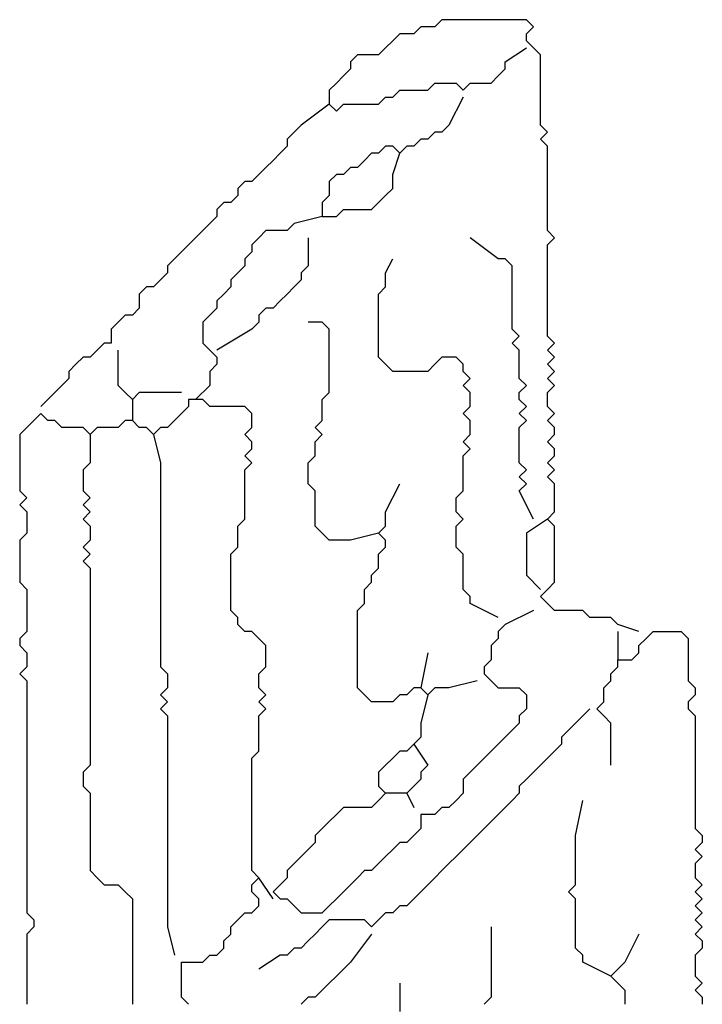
# Model space of a CAD drawing. Header units: metres. Extents: x 3221 to 4131, y 3282 to 4239.
# Tile 29 of 84: x 3272.017 to 3272.763, y 4223.873 to 4224.95. Entities that reach past the tile are written whole.
import ezdxf

# ---------------------------------------------------------------- set-up
doc = ezdxf.new("R2010")
doc.units = ezdxf.units.M

msp = doc.modelspace()

# ---------------------------------------------------------------- linework, layer by layer
for points in [[(3272.694, 4224.2806), (3272.6709, 4224.2883), (3272.6632, 4224.296), (3272.6555, 4224.296), (3272.6478, 4224.296), (3272.6402, 4224.296), (3272.6325, 4224.3037), (3272.6248, 4224.3037), (3272.6171, 4224.3037), (3272.6094, 4224.3037), (3272.6017, 4224.3037), (3272.594, 4224.3114), (3272.5863, 4224.3191), (3272.594, 4224.3268), (3272.6017, 4224.3345), (3272.6017, 4224.3422), (3272.6017, 4224.3498), (3272.6017, 4224.3575), (3272.6017, 4224.3652), (3272.6017, 4224.3729), (3272.6017, 4224.3806), (3272.6017, 4224.3883), (3272.6017, 4224.396), (3272.594, 4224.4037), (3272.6017, 4224.4114), (3272.6017, 4224.4191), (3272.6017, 4224.4268), (3272.6017, 4224.4345), (3272.6017, 4224.4422), (3272.594, 4224.4498), (3272.6017, 4224.4575), (3272.594, 4224.4652), (3272.6017, 4224.4729), (3272.6017, 4224.4806), (3272.594, 4224.4883), (3272.6017, 4224.496), (3272.6017, 4224.5037), (3272.594, 4224.5114), (3272.6017, 4224.5191), (3272.594, 4224.5268), (3272.594, 4224.5345), (3272.594, 4224.5422), (3272.6017, 4224.5498), (3272.594, 4224.5575), (3272.6017, 4224.5652), (3272.594, 4224.5729), (3272.6017, 4224.5806), (3272.594, 4224.5883), (3272.6017, 4224.596), (3272.594, 4224.6037), (3272.594, 4224.6114), (3272.594, 4224.6191), (3272.594, 4224.6268), (3272.594, 4224.6345), (3272.594, 4224.6422), (3272.594, 4224.6498), (3272.594, 4224.6575), (3272.594, 4224.6652), (3272.594, 4224.6729), (3272.594, 4224.6806), (3272.594, 4224.6883), (3272.594, 4224.696), (3272.594, 4224.7037), (3272.6017, 4224.7114), (3272.594, 4224.7191), (3272.594, 4224.7268), (3272.594, 4224.7345), (3272.594, 4224.7422), (3272.594, 4224.7498), (3272.594, 4224.7575), (3272.594, 4224.7652), (3272.594, 4224.7729), (3272.594, 4224.7806), (3272.594, 4224.7883), (3272.594, 4224.796), (3272.594, 4224.8037), (3272.594, 4224.8114), (3272.5863, 4224.8191), (3272.594, 4224.8268), (3272.5863, 4224.8345), (3272.5863, 4224.8422), (3272.5863, 4224.8498), (3272.5863, 4224.8575), (3272.5863, 4224.8652), (3272.5863, 4224.8729), (3272.5863, 4224.8806), (3272.5863, 4224.8883), (3272.5863, 4224.896), (3272.5863, 4224.9037), (3272.5863, 4224.9114), (3272.5786, 4224.9191), (3272.5709, 4224.9268), (3272.5709, 4224.9345), (3272.5786, 4224.9422), (3272.5709, 4224.9498), (3272.5632, 4224.9498), (3272.5555, 4224.9498), (3272.5478, 4224.9498), (3272.5402, 4224.9498), (3272.5325, 4224.9498), (3272.5248, 4224.9498), (3272.5171, 4224.9498), (3272.5094, 4224.9498), (3272.5017, 4224.9498), (3272.494, 4224.9498), (3272.4863, 4224.9498), (3272.4786, 4224.9498), (3272.4709, 4224.9422), (3272.4632, 4224.9422), (3272.4555, 4224.9422), (3272.4478, 4224.9345), (3272.4402, 4224.9345), (3272.4325, 4224.9345), (3272.4248, 4224.9268), (3272.4171, 4224.9191), (3272.4094, 4224.9114), (3272.4017, 4224.9114), (3272.394, 4224.9114), (3272.3863, 4224.9114), (3272.3786, 4224.9037), (3272.3786, 4224.896), (3272.3709, 4224.8883), (3272.3632, 4224.8806), (3272.3555, 4224.8729), (3272.3555, 4224.8652), (3272.3555, 4224.8575), (3272.3632, 4224.8498), (3272.3709, 4224.8575), (3272.3786, 4224.8575), (3272.3863, 4224.8575), (3272.394, 4224.8575), (3272.4017, 4224.8575), (3272.4094, 4224.8575), (3272.4171, 4224.8652), (3272.4248, 4224.8652), (3272.4325, 4224.8729), (3272.4402, 4224.8729), (3272.4478, 4224.8729), (3272.4555, 4224.8729), (3272.4632, 4224.8729), (3272.4709, 4224.8806), (3272.4786, 4224.8806), (3272.4863, 4224.8806), (3272.494, 4224.8806), (3272.5017, 4224.8729), (3272.5094, 4224.8806), (3272.5171, 4224.8806), (3272.5248, 4224.8806), (3272.5325, 4224.8806), (3272.5402, 4224.8883), (3272.5478, 4224.896), (3272.5478, 4224.9037), (3272.5709, 4224.9191)], [(3272.3555, 4224.8575), (3272.3248, 4224.8345), (3272.3171, 4224.8268), (3272.3094, 4224.8191), (3272.3094, 4224.8114), (3272.3017, 4224.8037), (3272.294, 4224.796), (3272.2863, 4224.7883), (3272.2786, 4224.7806), (3272.2709, 4224.7729), (3272.2632, 4224.7729), (3272.2555, 4224.7652), (3272.2555, 4224.7575), (3272.2478, 4224.7498), (3272.2402, 4224.7498), (3272.2325, 4224.7422), (3272.2325, 4224.7345), (3272.2248, 4224.7268), (3272.2171, 4224.7191), (3272.2094, 4224.7114), (3272.2017, 4224.7037), (3272.194, 4224.696), (3272.1863, 4224.6883), (3272.1786, 4224.6806), (3272.1786, 4224.6729), (3272.1709, 4224.6652), (3272.1632, 4224.6575), (3272.1555, 4224.6575), (3272.1478, 4224.6498), (3272.1478, 4224.6422), (3272.1478, 4224.6345), (3272.1402, 4224.6268), (3272.1325, 4224.6268), (3272.1248, 4224.6191), (3272.1171, 4224.6114), (3272.1171, 4224.6037), (3272.1171, 4224.596), (3272.1094, 4224.596), (3272.1017, 4224.5883), (3272.094, 4224.5806), (3272.0863, 4224.5806), (3272.0786, 4224.5729), (3272.0709, 4224.5652), (3272.0709, 4224.5575), (3272.0402, 4224.5268)], [(3272.5017, 4224.8652), (3272.4863, 4224.8345), (3272.4786, 4224.8268), (3272.4709, 4224.8268), (3272.4632, 4224.8191), (3272.4555, 4224.8191), (3272.4478, 4224.8114), (3272.4402, 4224.8114), (3272.4325, 4224.8037), (3272.4248, 4224.8114), (3272.4171, 4224.8114), (3272.4094, 4224.8037), (3272.4017, 4224.8037), (3272.394, 4224.796), (3272.3863, 4224.7883), (3272.3786, 4224.7883), (3272.3709, 4224.7806), (3272.3632, 4224.7806), (3272.3555, 4224.7729), (3272.3555, 4224.7652), (3272.3555, 4224.7575), (3272.3478, 4224.7498), (3272.3478, 4224.7422), (3272.3478, 4224.7345), (3272.3555, 4224.7345), (3272.3632, 4224.7345), (3272.3709, 4224.7422), (3272.3786, 4224.7422), (3272.3863, 4224.7422), (3272.394, 4224.7422), (3272.4017, 4224.7422), (3272.4094, 4224.7498), (3272.4171, 4224.7575), (3272.4248, 4224.7652), (3272.4248, 4224.7729), (3272.4248, 4224.7806), (3272.4325, 4224.8037)], [(3272.3478, 4224.7345), (3272.3171, 4224.7268), (3272.3094, 4224.7191), (3272.3017, 4224.7191), (3272.294, 4224.7191), (3272.2863, 4224.7191), (3272.2786, 4224.7114), (3272.2709, 4224.7037), (3272.2709, 4224.696), (3272.2632, 4224.6883), (3272.2632, 4224.6806), (3272.2555, 4224.6729), (3272.2478, 4224.6652), (3272.2478, 4224.6575), (3272.2402, 4224.6498), (3272.2325, 4224.6422), (3272.2325, 4224.6345), (3272.2248, 4224.6268), (3272.2171, 4224.6191), (3272.2171, 4224.6114), (3272.2171, 4224.6037), (3272.2171, 4224.596), (3272.2248, 4224.5883), (3272.2325, 4224.5806), (3272.2325, 4224.5729), (3272.2248, 4224.5652), (3272.2248, 4224.5575), (3272.2248, 4224.5498), (3272.2094, 4224.5345)], [(3272.3325, 4224.7114), (3272.3325, 4224.6806), (3272.3248, 4224.6729), (3272.3248, 4224.6652), (3272.3171, 4224.6575), (3272.3094, 4224.6498), (3272.3017, 4224.6422), (3272.294, 4224.6345), (3272.2863, 4224.6345), (3272.2786, 4224.6268), (3272.2786, 4224.6191), (3272.2709, 4224.6114), (3272.2325, 4224.5883)], [(3272.5786, 4224.4037), (3272.5632, 4224.4345), (3272.5709, 4224.4422), (3272.5632, 4224.4498), (3272.5709, 4224.4575), (3272.5632, 4224.4652), (3272.5632, 4224.4729), (3272.5632, 4224.4806), (3272.5632, 4224.4883), (3272.5632, 4224.496), (3272.5632, 4224.5037), (3272.5709, 4224.5114), (3272.5632, 4224.5191), (3272.5709, 4224.5268), (3272.5632, 4224.5345), (3272.5632, 4224.5422), (3272.5709, 4224.5498), (3272.5632, 4224.5575), (3272.5632, 4224.5652), (3272.5632, 4224.5729), (3272.5632, 4224.5806), (3272.5632, 4224.5883), (3272.5555, 4224.596), (3272.5632, 4224.6037), (3272.5555, 4224.6114), (3272.5555, 4224.6191), (3272.5555, 4224.6268), (3272.5555, 4224.6345), (3272.5555, 4224.6422), (3272.5555, 4224.6498), (3272.5555, 4224.6575), (3272.5555, 4224.6652), (3272.5555, 4224.6729), (3272.5555, 4224.6806), (3272.5478, 4224.6883), (3272.5402, 4224.6883), (3272.5094, 4224.7114)], [(3272.5402, 4224.296), (3272.5094, 4224.3114), (3272.5094, 4224.3191), (3272.5017, 4224.3268), (3272.5017, 4224.3345), (3272.5017, 4224.3422), (3272.5017, 4224.3498), (3272.5017, 4224.3575), (3272.5017, 4224.3652), (3272.494, 4224.3729), (3272.494, 4224.3806), (3272.494, 4224.3883), (3272.494, 4224.396), (3272.5017, 4224.4037), (3272.494, 4224.4114), (3272.494, 4224.4191), (3272.494, 4224.4268), (3272.5017, 4224.4345), (3272.5017, 4224.4422), (3272.5017, 4224.4498), (3272.5017, 4224.4575), (3272.5017, 4224.4652), (3272.5017, 4224.4729), (3272.5094, 4224.4806), (3272.5017, 4224.4883), (3272.5094, 4224.496), (3272.5094, 4224.5037), (3272.5094, 4224.5114), (3272.5017, 4224.5191), (3272.5094, 4224.5268), (3272.5094, 4224.5345), (3272.5094, 4224.5422), (3272.5017, 4224.5498), (3272.5094, 4224.5575), (3272.5017, 4224.5652), (3272.5017, 4224.5729), (3272.494, 4224.5806), (3272.4863, 4224.5806), (3272.4786, 4224.5806), (3272.4709, 4224.5729), (3272.4632, 4224.5652), (3272.4555, 4224.5652), (3272.4478, 4224.5652), (3272.4402, 4224.5652), (3272.4325, 4224.5652), (3272.4248, 4224.5652), (3272.4171, 4224.5729), (3272.4094, 4224.5806), (3272.4094, 4224.5883), (3272.4094, 4224.596), (3272.4094, 4224.6037), (3272.4094, 4224.6114), (3272.4094, 4224.6191), (3272.4094, 4224.6268), (3272.4094, 4224.6345), (3272.4094, 4224.6422), (3272.4094, 4224.6498), (3272.4171, 4224.6575), (3272.4171, 4224.6652), (3272.4171, 4224.6729), (3272.4248, 4224.6883)], [(3272.4094, 4224.3883), (3272.3786, 4224.3806), (3272.3709, 4224.3806), (3272.3632, 4224.3806), (3272.3555, 4224.3806), (3272.3478, 4224.3883), (3272.3402, 4224.396), (3272.3402, 4224.4037), (3272.3402, 4224.4114), (3272.3402, 4224.4191), (3272.3402, 4224.4268), (3272.3402, 4224.4345), (3272.3325, 4224.4422), (3272.3325, 4224.4498), (3272.3325, 4224.4575), (3272.3325, 4224.4652), (3272.3402, 4224.4729), (3272.3402, 4224.4806), (3272.3402, 4224.4883), (3272.3478, 4224.496), (3272.3402, 4224.5037), (3272.3478, 4224.5114), (3272.3478, 4224.5191), (3272.3478, 4224.5268), (3272.3478, 4224.5345), (3272.3555, 4224.5422), (3272.3555, 4224.5498), (3272.3555, 4224.5575), (3272.3555, 4224.5652), (3272.3555, 4224.5729), (3272.3555, 4224.5806), (3272.3555, 4224.5883), (3272.3555, 4224.596), (3272.3555, 4224.6037), (3272.3555, 4224.6114), (3272.3478, 4224.6191), (3272.3325, 4224.6191)], [(3272.194, 4224.5422), (3272.1632, 4224.5422), (3272.1555, 4224.5422), (3272.1478, 4224.5422), (3272.1402, 4224.5345), (3272.1325, 4224.5422), (3272.1248, 4224.5498), (3272.1248, 4224.5575), (3272.1248, 4224.5883)], [(3272.2017, 4223.8729), (3272.194, 4223.8806), (3272.194, 4223.8883), (3272.194, 4223.896), (3272.194, 4223.9037), (3272.194, 4223.9114), (3272.194, 4223.9191), (3272.2017, 4223.9191), (3272.2094, 4223.9191), (3272.2171, 4223.9191), (3272.2248, 4223.9268), (3272.2325, 4223.9268), (3272.2402, 4223.9345), (3272.2402, 4223.9422), (3272.2478, 4223.9498), (3272.2478, 4223.9575), (3272.2555, 4223.9652), (3272.2632, 4223.9729), (3272.2709, 4223.9729), (3272.2786, 4223.9806), (3272.2786, 4223.9883), (3272.2709, 4223.996), (3272.2709, 4224.0037), (3272.2786, 4224.0114), (3272.2709, 4224.0191), (3272.2709, 4224.0268), (3272.2709, 4224.0345), (3272.2709, 4224.0422), (3272.2709, 4224.0498), (3272.2709, 4224.0575), (3272.2709, 4224.0652), (3272.2709, 4224.0729), (3272.2709, 4224.0806), (3272.2709, 4224.0883), (3272.2709, 4224.096), (3272.2709, 4224.1037), (3272.2709, 4224.1114), (3272.2709, 4224.1191), (3272.2709, 4224.1268), (3272.2709, 4224.1345), (3272.2709, 4224.1422), (3272.2786, 4224.1498), (3272.2786, 4224.1575), (3272.2786, 4224.1652), (3272.2786, 4224.1729), (3272.2786, 4224.1806), (3272.2786, 4224.1883), (3272.2863, 4224.196), (3272.2786, 4224.2037), (3272.2863, 4224.2114), (3272.2786, 4224.2191), (3272.2786, 4224.2268), (3272.2786, 4224.2345), (3272.2863, 4224.2422), (3272.2863, 4224.2498), (3272.2863, 4224.2575), (3272.2863, 4224.2652), (3272.2786, 4224.2729), (3272.2709, 4224.2806), (3272.2632, 4224.2806), (3272.2555, 4224.2883), (3272.2555, 4224.296), (3272.2478, 4224.3037), (3272.2478, 4224.3114), (3272.2478, 4224.3191), (3272.2478, 4224.3268), (3272.2478, 4224.3345), (3272.2478, 4224.3422), (3272.2478, 4224.3498), (3272.2478, 4224.3575), (3272.2478, 4224.3652), (3272.2555, 4224.3729), (3272.2555, 4224.3806), (3272.2555, 4224.3883), (3272.2555, 4224.396), (3272.2632, 4224.4037), (3272.2632, 4224.4114), (3272.2632, 4224.4191), (3272.2632, 4224.4268), (3272.2632, 4224.4345), (3272.2632, 4224.4422), (3272.2632, 4224.4498), (3272.2632, 4224.4575), (3272.2709, 4224.4652), (3272.2632, 4224.4729), (3272.2709, 4224.4806), (3272.2709, 4224.4883), (3272.2632, 4224.496), (3272.2709, 4224.5037), (3272.2709, 4224.5114), (3272.2709, 4224.5191), (3272.2632, 4224.5268), (3272.2555, 4224.5268), (3272.2478, 4224.5268), (3272.2402, 4224.5268), (3272.2325, 4224.5268), (3272.2248, 4224.5268), (3272.2171, 4224.5345), (3272.2094, 4224.5345), (3272.2017, 4224.5345), (3272.2017, 4224.5268), (3272.194, 4224.5191), (3272.1863, 4224.5114), (3272.1786, 4224.5037), (3272.1709, 4224.5037), (3272.1632, 4224.496), (3272.1555, 4224.5037), (3272.1478, 4224.5037), (3272.1402, 4224.5114), (3272.1325, 4224.5114), (3272.1248, 4224.5037), (3272.1171, 4224.5037), (3272.1094, 4224.5037), (3272.1017, 4224.5037), (3272.094, 4224.496), (3272.0863, 4224.5037), (3272.0786, 4224.5037), (3272.0709, 4224.5037), (3272.0632, 4224.5037), (3272.0555, 4224.5114), (3272.0478, 4224.5114), (3272.0402, 4224.5191), (3272.0325, 4224.5114), (3272.0248, 4224.5037), (3272.0171, 4224.496), (3272.0171, 4224.4883), (3272.0171, 4224.4806), (3272.0171, 4224.4729), (3272.0171, 4224.4652), (3272.0171, 4224.4575), (3272.0171, 4224.4498), (3272.0171, 4224.4422), (3272.0171, 4224.4345), (3272.0248, 4224.4268), (3272.0171, 4224.4191), (3272.0248, 4224.4114), (3272.0248, 4224.4037), (3272.0248, 4224.396), (3272.0248, 4224.3883), (3272.0171, 4224.3806), (3272.0171, 4224.3729), (3272.0171, 4224.3652), (3272.0171, 4224.3575), (3272.0171, 4224.3498), (3272.0171, 4224.3422), (3272.0171, 4224.3345), (3272.0248, 4224.3268), (3272.0248, 4224.3191), (3272.0248, 4224.3114), (3272.0248, 4224.3037), (3272.0248, 4224.296), (3272.0248, 4224.2883), (3272.0248, 4224.2806), (3272.0171, 4224.2729), (3272.0171, 4224.2652), (3272.0248, 4224.2575), (3272.0248, 4224.2498), (3272.0248, 4224.2422), (3272.0171, 4224.2345), (3272.0248, 4224.2268), (3272.0248, 4224.2191), (3272.0248, 4224.2114), (3272.0248, 4224.2037), (3272.0248, 4224.196), (3272.0248, 4224.1883), (3272.0248, 4224.1806), (3272.0248, 4224.1729), (3272.0248, 4224.1652), (3272.0248, 4224.1575), (3272.0248, 4224.1498), (3272.0248, 4224.1422), (3272.0248, 4224.1345), (3272.0248, 4224.1268), (3272.0248, 4224.1191), (3272.0248, 4224.1114), (3272.0248, 4224.1037), (3272.0248, 4224.096), (3272.0248, 4224.0883), (3272.0248, 4224.0806), (3272.0248, 4224.0729), (3272.0248, 4224.0652), (3272.0248, 4224.0575), (3272.0248, 4224.0498), (3272.0248, 4224.0422), (3272.0248, 4224.0345), (3272.0248, 4224.0268), (3272.0248, 4224.0191), (3272.0248, 4224.0114), (3272.0248, 4224.0037), (3272.0248, 4223.996), (3272.0248, 4223.9883), (3272.0248, 4223.9806), (3272.0248, 4223.9729), (3272.0325, 4223.9652), (3272.0325, 4223.9575), (3272.0248, 4223.9498), (3272.0248, 4223.9422), (3272.0248, 4223.9345), (3272.0248, 4223.9268), (3272.0248, 4223.9191), (3272.0248, 4223.9114), (3272.0248, 4223.9037), (3272.0248, 4223.896), (3272.0248, 4223.8883), (3272.0248, 4223.8806), (3272.0248, 4223.8729)], [(3272.1402, 4224.5345), (3272.1402, 4224.5114)], [(3272.094, 4224.496), (3272.094, 4224.4652), (3272.0863, 4224.4575), (3272.0863, 4224.4498), (3272.0863, 4224.4422), (3272.0863, 4224.4345), (3272.094, 4224.4268), (3272.0863, 4224.4191), (3272.094, 4224.4114), (3272.0863, 4224.4037), (3272.094, 4224.396), (3272.094, 4224.3883), (3272.094, 4224.3806), (3272.0863, 4224.3729), (3272.094, 4224.3652), (3272.0863, 4224.3575), (3272.094, 4224.3498), (3272.094, 4224.3422), (3272.094, 4224.3345), (3272.094, 4224.3268), (3272.094, 4224.3191), (3272.094, 4224.3114), (3272.094, 4224.3037), (3272.094, 4224.296), (3272.094, 4224.2883), (3272.094, 4224.2806), (3272.094, 4224.2729), (3272.094, 4224.2652), (3272.094, 4224.2575), (3272.094, 4224.2498), (3272.094, 4224.2422), (3272.094, 4224.2345), (3272.094, 4224.2268), (3272.094, 4224.2191), (3272.094, 4224.2114), (3272.094, 4224.2037), (3272.094, 4224.196), (3272.094, 4224.1883), (3272.094, 4224.1806), (3272.094, 4224.1729), (3272.094, 4224.1652), (3272.094, 4224.1575), (3272.094, 4224.1498), (3272.094, 4224.1422), (3272.094, 4224.1345), (3272.0863, 4224.1268), (3272.0863, 4224.1191), (3272.0863, 4224.1114), (3272.094, 4224.1037), (3272.094, 4224.096), (3272.094, 4224.0883), (3272.094, 4224.0806), (3272.094, 4224.0729), (3272.094, 4224.0652), (3272.094, 4224.0575), (3272.094, 4224.0498), (3272.094, 4224.0422), (3272.094, 4224.0345), (3272.094, 4224.0268), (3272.094, 4224.0191), (3272.1017, 4224.0114), (3272.1094, 4224.0037), (3272.1171, 4224.0037), (3272.1248, 4224.0037), (3272.1325, 4223.996), (3272.1402, 4223.9883), (3272.1402, 4223.9806), (3272.1402, 4223.9729), (3272.1402, 4223.9652), (3272.1402, 4223.9575), (3272.1402, 4223.9498), (3272.1402, 4223.9422), (3272.1402, 4223.9345), (3272.1402, 4223.9268), (3272.1402, 4223.9191), (3272.1402, 4223.9114), (3272.1402, 4223.9037), (3272.1402, 4223.896), (3272.1402, 4223.8883), (3272.1402, 4223.8806), (3272.1402, 4223.8729)], [(3272.1632, 4224.496), (3272.1709, 4224.4652), (3272.1709, 4224.4575), (3272.1709, 4224.4498), (3272.1709, 4224.4422), (3272.1709, 4224.4345), (3272.1709, 4224.4268), (3272.1709, 4224.4191), (3272.1709, 4224.4114), (3272.1709, 4224.4037), (3272.1709, 4224.396), (3272.1709, 4224.3883), (3272.1709, 4224.3806), (3272.1709, 4224.3729), (3272.1709, 4224.3652), (3272.1709, 4224.3575), (3272.1709, 4224.3498), (3272.1709, 4224.3422), (3272.1709, 4224.3345), (3272.1709, 4224.3268), (3272.1709, 4224.3191), (3272.1709, 4224.3114), (3272.1709, 4224.3037), (3272.1709, 4224.296), (3272.1709, 4224.2883), (3272.1709, 4224.2806), (3272.1709, 4224.2729), (3272.1709, 4224.2652), (3272.1709, 4224.2575), (3272.1709, 4224.2498), (3272.1709, 4224.2422), (3272.1786, 4224.2345), (3272.1786, 4224.2268), (3272.1786, 4224.2191), (3272.1709, 4224.2114), (3272.1786, 4224.2037), (3272.1709, 4224.196), (3272.1786, 4224.1883), (3272.1786, 4224.1806), (3272.1786, 4224.1729), (3272.1786, 4224.1652), (3272.1786, 4224.1575), (3272.1786, 4224.1498), (3272.1786, 4224.1422), (3272.1786, 4224.1345), (3272.1786, 4224.1268), (3272.1786, 4224.1191), (3272.1786, 4224.1114), (3272.1786, 4224.1037), (3272.1786, 4224.096), (3272.1786, 4224.0883), (3272.1786, 4224.0806), (3272.1786, 4224.0729), (3272.1786, 4224.0652), (3272.1786, 4224.0575), (3272.1786, 4224.0498), (3272.1786, 4224.0422), (3272.1786, 4224.0345), (3272.1786, 4224.0268), (3272.1786, 4224.0191), (3272.1786, 4224.0114), (3272.1786, 4224.0037), (3272.1786, 4223.996), (3272.1786, 4223.9883), (3272.1786, 4223.9806), (3272.1786, 4223.9729), (3272.1786, 4223.9652), (3272.1786, 4223.9575), (3272.1863, 4223.9268)], [(3272.5171, 4224.2268), (3272.4863, 4224.2191), (3272.4786, 4224.2191), (3272.4709, 4224.2191), (3272.4632, 4224.2114), (3272.4555, 4224.2191), (3272.4478, 4224.2191), (3272.4402, 4224.2114), (3272.4325, 4224.2114), (3272.4248, 4224.2037), (3272.4171, 4224.2037), (3272.4094, 4224.2037), (3272.4017, 4224.2037), (3272.394, 4224.2114), (3272.3863, 4224.2191), (3272.3863, 4224.2268), (3272.3863, 4224.2345), (3272.3863, 4224.2422), (3272.3863, 4224.2498), (3272.3863, 4224.2575), (3272.3863, 4224.2652), (3272.3863, 4224.2729), (3272.3863, 4224.2806), (3272.3863, 4224.2883), (3272.3863, 4224.296), (3272.3863, 4224.3037), (3272.394, 4224.3114), (3272.394, 4224.3191), (3272.394, 4224.3268), (3272.4017, 4224.3345), (3272.4017, 4224.3422), (3272.4094, 4224.3498), (3272.4094, 4224.3575), (3272.4094, 4224.3652), (3272.4171, 4224.3729), (3272.4171, 4224.3806), (3272.4094, 4224.3883), (3272.4171, 4224.396), (3272.4171, 4224.4037), (3272.4171, 4224.4114), (3272.4325, 4224.4422)], [(3272.594, 4224.4037), (3272.5709, 4224.3883), (3272.5709, 4224.3806), (3272.5709, 4224.3729), (3272.5709, 4224.3652), (3272.5709, 4224.3575), (3272.5709, 4224.3498), (3272.5709, 4224.3422), (3272.5863, 4224.3268)], [(3272.5786, 4224.3037), (3272.5478, 4224.2883), (3272.5402, 4224.2806), (3272.5402, 4224.2729), (3272.5325, 4224.2652), (3272.5325, 4224.2575), (3272.5325, 4224.2498), (3272.5248, 4224.2422), (3272.5248, 4224.2345), (3272.5325, 4224.2268), (3272.5402, 4224.2191), (3272.5478, 4224.2191), (3272.5555, 4224.2191), (3272.5632, 4224.2191), (3272.5709, 4224.2114), (3272.5709, 4224.2037), (3272.5709, 4224.196), (3272.5632, 4224.1883), (3272.5632, 4224.1806), (3272.5555, 4224.1729), (3272.5478, 4224.1652), (3272.5402, 4224.1575), (3272.5325, 4224.1498), (3272.5248, 4224.1422), (3272.5171, 4224.1345), (3272.5094, 4224.1268), (3272.5017, 4224.1191), (3272.5017, 4224.1114), (3272.5017, 4224.1037), (3272.494, 4224.096), (3272.4863, 4224.0883), (3272.4786, 4224.0883), (3272.4709, 4224.0806), (3272.4632, 4224.0806), (3272.4555, 4224.0806), (3272.4555, 4224.0729), (3272.4555, 4224.0652), (3272.4478, 4224.0575), (3272.4402, 4224.0498), (3272.4325, 4224.0498), (3272.4248, 4224.0422), (3272.4171, 4224.0345), (3272.4094, 4224.0268), (3272.4017, 4224.0191), (3272.394, 4224.0191), (3272.3863, 4224.0114), (3272.3786, 4224.0037), (3272.3709, 4223.996), (3272.3478, 4223.9729)], [(3272.6632, 4224.1345), (3272.6632, 4224.1652), (3272.6632, 4224.1729), (3272.6632, 4224.1806), (3272.6555, 4224.1883), (3272.6478, 4224.196), (3272.6555, 4224.2037), (3272.6555, 4224.2114), (3272.6555, 4224.2191), (3272.6632, 4224.2268), (3272.6632, 4224.2345), (3272.6709, 4224.2422), (3272.6709, 4224.2498), (3272.6786, 4224.2498), (3272.6863, 4224.2498), (3272.694, 4224.2575), (3272.694, 4224.2652), (3272.7017, 4224.2729), (3272.7094, 4224.2806), (3272.7171, 4224.2806), (3272.7248, 4224.2806), (3272.7325, 4224.2806), (3272.7402, 4224.2806), (3272.7478, 4224.2729), (3272.7478, 4224.2652), (3272.7478, 4224.2575), (3272.7478, 4224.2498), (3272.7478, 4224.2422), (3272.7478, 4224.2345), (3272.7478, 4224.2268), (3272.7555, 4224.2191), (3272.7555, 4224.2114), (3272.7478, 4224.2037), (3272.7478, 4224.196), (3272.7555, 4224.1883), (3272.7555, 4224.1806), (3272.7555, 4224.1729), (3272.7555, 4224.1652), (3272.7555, 4224.1575), (3272.7555, 4224.1498), (3272.7555, 4224.1422), (3272.7555, 4224.1345), (3272.7555, 4224.1268), (3272.7555, 4224.1191), (3272.7555, 4224.1114), (3272.7555, 4224.1037), (3272.7555, 4224.096), (3272.7555, 4224.0883), (3272.7555, 4224.0806), (3272.7555, 4224.0729), (3272.7555, 4224.0652), (3272.7632, 4224.0575), (3272.7632, 4224.0498), (3272.7555, 4224.0422), (3272.7632, 4224.0345), (3272.7555, 4224.0268), (3272.7555, 4224.0191), (3272.7555, 4224.0114), (3272.7632, 4224.0037), (3272.7555, 4223.996), (3272.7632, 4223.9883), (3272.7555, 4223.9806), (3272.7632, 4223.9729), (3272.7555, 4223.9652), (3272.7632, 4223.9575), (3272.7555, 4223.9498), (3272.7632, 4223.9422), (3272.7632, 4223.9345), (3272.7555, 4223.9268), (3272.7555, 4223.9191), (3272.7555, 4223.9114), (3272.7555, 4223.9037), (3272.7632, 4223.896), (3272.7555, 4223.8883), (3272.7632, 4223.8806), (3272.7632, 4223.8729)], [(3272.6709, 4224.2806), (3272.6709, 4224.2498)], [(3272.4632, 4224.2575), (3272.4555, 4224.2191)], [(3272.4632, 4224.2114), (3272.4555, 4224.1806), (3272.4555, 4224.1729), (3272.4555, 4224.1652), (3272.4478, 4224.1575), (3272.4402, 4224.1498), (3272.4325, 4224.1498), (3272.4248, 4224.1422), (3272.4171, 4224.1345), (3272.4094, 4224.1268), (3272.4094, 4224.1191), (3272.4094, 4224.1114), (3272.4171, 4224.1037), (3272.4094, 4224.096), (3272.4017, 4224.0883), (3272.394, 4224.0883), (3272.3863, 4224.0883), (3272.3786, 4224.0883), (3272.3709, 4224.0883), (3272.3632, 4224.0806), (3272.3555, 4224.0729), (3272.3478, 4224.0652), (3272.3402, 4224.0575), (3272.3402, 4224.0498), (3272.3325, 4224.0422), (3272.3248, 4224.0345), (3272.3171, 4224.0268), (3272.3094, 4224.0191), (3272.3094, 4224.0114), (3272.3017, 4224.0037), (3272.294, 4223.996), (3272.3017, 4223.9883), (3272.3094, 4223.9883), (3272.3171, 4223.9806), (3272.3248, 4223.9729), (3272.3325, 4223.9729), (3272.3478, 4223.9729)], [(3272.6402, 4224.196), (3272.6094, 4224.1652), (3272.6094, 4224.1575), (3272.6017, 4224.1498), (3272.594, 4224.1422), (3272.5863, 4224.1345), (3272.5786, 4224.1268), (3272.5709, 4224.1191), (3272.5632, 4224.1114), (3272.5632, 4224.1037), (3272.5555, 4224.096), (3272.5478, 4224.0883), (3272.5402, 4224.0806), (3272.5325, 4224.0729), (3272.5248, 4224.0652), (3272.5171, 4224.0575), (3272.5094, 4224.0498), (3272.5017, 4224.0422), (3272.494, 4224.0345), (3272.4863, 4224.0268), (3272.4786, 4224.0191), (3272.4709, 4224.0114), (3272.4632, 4224.0037), (3272.4555, 4223.996), (3272.4478, 4223.9883), (3272.4402, 4223.9806), (3272.4325, 4223.9806), (3272.4248, 4223.9729), (3272.4171, 4223.9729), (3272.4094, 4223.9652), (3272.4017, 4223.9575), (3272.394, 4223.9652), (3272.3863, 4223.9652), (3272.3786, 4223.9652), (3272.3709, 4223.9652), (3272.3632, 4223.9652), (3272.3555, 4223.9652), (3272.3478, 4223.9575), (3272.3402, 4223.9498), (3272.3325, 4223.9422), (3272.3248, 4223.9345), (3272.3171, 4223.9345), (3272.3094, 4223.9268), (3272.3017, 4223.9268), (3272.2786, 4223.9114)], [(3272.4478, 4224.1575), (3272.4632, 4224.1345), (3272.4555, 4224.1268), (3272.4555, 4224.1191), (3272.4478, 4224.1114), (3272.4402, 4224.1037), (3272.4478, 4224.0883)], [(3272.4402, 4224.1037), (3272.4171, 4224.1037)], [(3272.6632, 4223.9037), (3272.6325, 4223.9191), (3272.6325, 4223.9268), (3272.6248, 4223.9345), (3272.6248, 4223.9422), (3272.6248, 4223.9498), (3272.6248, 4223.9575), (3272.6248, 4223.9652), (3272.6248, 4223.9729), (3272.6248, 4223.9806), (3272.6248, 4223.9883), (3272.6171, 4223.996), (3272.6248, 4224.0037), (3272.6248, 4224.0114), (3272.6248, 4224.0191), (3272.6248, 4224.0268), (3272.6248, 4224.0345), (3272.6248, 4224.0422), (3272.6248, 4224.0498), (3272.6248, 4224.0575), (3272.6325, 4224.096)], [(3272.294, 4223.9883), (3272.2786, 4224.0114)], [(3272.5325, 4223.9575), (3272.5325, 4223.9268), (3272.5325, 4223.9191), (3272.5325, 4223.9114), (3272.5325, 4223.9037), (3272.5325, 4223.896), (3272.5325, 4223.8883), (3272.5325, 4223.8806), (3272.5248, 4223.8729)], [(3272.4017, 4223.9498), (3272.3786, 4223.9191), (3272.3709, 4223.9114), (3272.3632, 4223.9037), (3272.3555, 4223.896), (3272.3478, 4223.8883), (3272.3402, 4223.8806), (3272.3325, 4223.8806), (3272.3248, 4223.8729)], [(3272.694, 4223.9498), (3272.6786, 4223.9191), (3272.6709, 4223.9114), (3272.6632, 4223.9037), (3272.6709, 4223.896), (3272.6786, 4223.8883), (3272.6786, 4223.8806), (3272.6786, 4223.8729)], [(3272.4325, 4223.896), (3272.4325, 4223.8652)]]:
    msp.add_lwpolyline(points)

doc.saveas('drawing.dxf')
